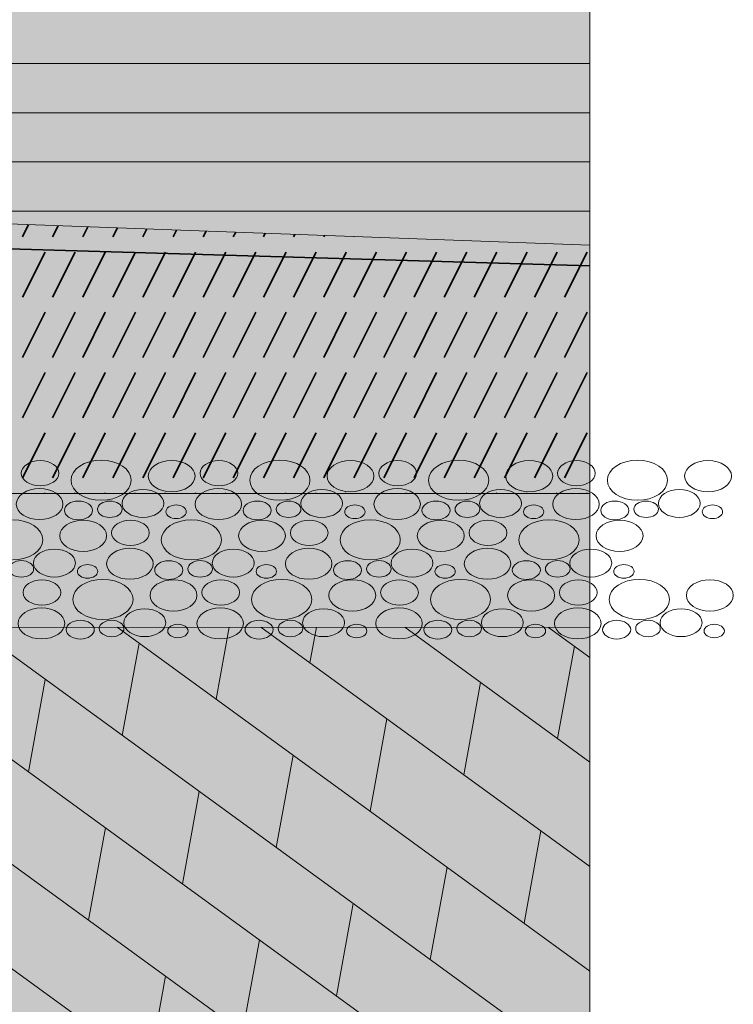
# Model space of a CAD drawing. Header units: millimetres. Extents: x -50987266 to 2610517, y -212233 to 51153522.
# Tile 164 of 174: x 1128306 to 1132663, y -112247 to -106234. Entities that reach past the tile are written whole.
import ezdxf

# ---------------------------------------------------------------- set-up
doc = ezdxf.new("R2010")
doc.units = ezdxf.units.MM
doc.layers.add('PDF5_Geometry', color=7, linetype='Continuous', true_color=0x7f7f7f)
doc.layers.add('PDF5_Solid Fills', color=7, linetype='Continuous', true_color=0xffffff)
doc.layers.add('S - LINE', color=7, linetype='Continuous', lineweight=15)

# ---------------------------------------------------------------- blocks, each defined once
blk = doc.blocks.new('A$Ccfd774e5')
at = {"layer": 'PDF5_Solid Fills', "transparency": 33554559}
for points in [[(61172.6, -7404.8), (61172.6, -1837.7), (62116.1, -1837.7), (61222, -1793.3), (72382.9, -1942.6), (72382.1, -7610.9)], [(13088, -9796.7), (13088, -14728.1), (14088.4, -14726.5), (14088.4, -9796.7), (60172.3, -9941), (60172.3, -14858.8), (61172.7, -14857.4), (61172.7, -9943), (72382, -9944.4), (72381, -18102.7), (62935.2, -18102.7), (17534.6, -18102.7), (301.3, -18102.7), (300.9, -9797.3)]]:
    blk.add_hatch(color=256, dxfattribs=at).paths.add_polyline_path(points)
at = {"layer": 'PDF5_Geometry', "color": 7, "lineweight": 13}
for points in [[(72380.5, -22051.5), (72383.1, 202.3)], [(61172.5, -7404.8), (72382.1, -7610.9), (72382.9, -1942.6)], [(61172.6, -9126.5), (61172.6, -7404.8), (72382.1, -7610.9)], [(72382.1, -7610.9), (72382.1, -9127.7), (61172.5, -9126.5)], [(61172.5, -9943), (72381.9, -9944.4), (72382.1, -9127.7)], [(72382.1, -9127.7), (61172.6, -9126.5), (61172.6, -9943)], [(61172.6, -14857.4), (61172.6, -9943), (72381.9, -9944.4)], [(72380.9, -18102.7), (72381.9, -9944.4)]]:
    blk.add_lwpolyline(points, dxfattribs=at)
at = {"layer": 'PDF5_Geometry', "color": 30, "lineweight": 18, "true_color": 0xff6600}
for points in [[(72382.3, -6501.8), (61172.7, -6501.8)], [(72382.3, -6801.9), (61172.7, -6801.9)], [(72382.3, -7102.1), (61172.7, -7102.1)], [(72382.2, -7402.2), (61172.7, -7402.2)]]:
    blk.add_lwpolyline(points, dxfattribs=at)
at = {"layer": 'PDF5_Geometry', "color": 5, "lineweight": 35}
blk.add_lwpolyline([(300.7, -6682.9), (72382.2, -7737.1)], dxfattribs=at)
at = {"layer": 'PDF5_Geometry', "color": 1, "lineweight": 0}
for points in [[(61172.6, -7404.8), (72382.1, -7610.9)], [(61172.6, -9126.5), (72382.1, -9127.7)], [(61172.6, -9943), (72381.9, -9944.4)]]:
    blk.add_lwpolyline(points, dxfattribs=at)
at = {"layer": 'PDF5_Geometry', "color": 14, "lineweight": 35, "true_color": 0xa80f02}
for points in [[(65528.4, -7484.9), (65452.7, -7560.6)], [(65889.5, -7491.6), (65820.6, -7560.6)], [(66250.6, -7498.2), (66188.4, -7560.6)], [(66612.1, -7504.8), (66556.3, -7560.6)], [(66973.2, -7511.5), (66924.1, -7560.6)], [(67334.3, -7518.1), (67292, -7560.6)], [(67695.4, -7524.8), (67659.8, -7560.6)], [(68056.9, -7531.4), (68027.7, -7560.6)], [(68418.1, -7538), (68395.5, -7560.6)], [(68779.2, -7544.7), (68763.4, -7560.6)], [(69140.5, -7551.3), (69131.2, -7560.6)], [(69501.6, -7558), (69499.1, -7560.6)], [(65728.6, -7652.5), (65452.7, -7928.4)], [(66096.5, -7652.5), (65820.6, -7928.4)], [(66464.3, -7652.5), (66188.4, -7928.4)], [(66832.2, -7652.5), (66556.3, -7928.4)], [(67200, -7652.5), (66924.1, -7928.4)], [(67567.9, -7652.5), (67292, -7928.4)], [(67935.7, -7652.5), (67659.8, -7928.4)], [(68303.6, -7652.5), (68027.7, -7928.4)], [(68671.4, -7652.5), (68395.5, -7928.4)], [(69039.3, -7652.5), (68763.4, -7928.4)], [(69407.1, -7652.5), (69131.2, -7928.4)], [(69774.8, -7652.5), (69499.1, -7928.4)], [(70142.8, -7652.5), (69866.8, -7928.4)], [(70510.5, -7652.5), (70234.8, -7928.4)], [(70878.5, -7652.5), (70602.5, -7928.4)], [(71246.2, -7652.5), (70970.5, -7928.4)], [(71614.2, -7652.5), (71338.2, -7928.4)], [(71981.9, -7652.5), (71706, -7928.4)], [(72349.8, -7652.5), (72073.9, -7928.4)], [(65728.6, -8020.4), (65452.7, -8296.3)], [(66096.5, -8020.4), (65820.6, -8296.3)], [(66464.3, -8020.4), (66188.4, -8296.3)], [(66832.2, -8020.4), (66556.3, -8296.3)], [(67200, -8020.4), (66924.1, -8296.3)], [(67567.9, -8020.4), (67292, -8296.3)], [(67935.7, -8020.4), (67659.8, -8296.3)], [(68303.6, -8020.4), (68027.7, -8296.3)], [(68671.4, -8020.4), (68395.5, -8296.3)], [(69039.3, -8020.4), (68763.4, -8296.3)], [(69407.1, -8020.4), (69131.2, -8296.3)], [(69774.8, -8020.4), (69499.1, -8296.3)], [(70142.8, -8020.4), (69866.8, -8296.3)], [(70510.5, -8020.4), (70234.8, -8296.3)], [(70878.5, -8020.4), (70602.5, -8296.3)], [(71246.2, -8020.4), (70970.5, -8296.3)], [(71614.2, -8020.4), (71338.2, -8296.3)], [(71981.9, -8020.4), (71706, -8296.3)], [(72349.8, -8020.4), (72073.9, -8296.3)], [(65728.6, -8388.2), (65452.7, -8664.1)], [(66096.5, -8388.2), (65820.6, -8664.1)], [(66464.3, -8388.2), (66188.4, -8664.1)], [(66832.2, -8388.2), (66556.3, -8664.1)], [(67200, -8388.2), (66924.1, -8664.1)], [(67567.9, -8388.2), (67292, -8664.1)], [(67935.7, -8388.2), (67659.8, -8664.1)], [(68303.6, -8388.2), (68027.7, -8664.1)], [(68671.4, -8388.2), (68395.5, -8664.1)], [(69039.3, -8388.2), (68763.4, -8664.1)], [(69407.1, -8388.2), (69131.2, -8664.1)], [(69774.8, -8388.2), (69499.1, -8664.1)], [(70142.8, -8388.2), (69866.8, -8664.1)], [(70510.5, -8388.2), (70234.8, -8664.1)], [(70878.5, -8388.2), (70602.5, -8664.1)], [(71246.2, -8388.2), (70970.5, -8664.1)], [(71614.2, -8388.2), (71338.2, -8664.1)], [(71981.9, -8388.2), (71706, -8664.1)], [(72349.8, -8388.2), (72073.9, -8664.1)], [(65728.6, -8756.1), (65452.7, -9031.8)], [(66096.5, -8756.1), (65820.6, -9031.8)], [(66464.3, -8756.1), (66188.4, -9031.8)], [(66832.2, -8756.1), (66556.3, -9031.8)], [(67200, -8756.1), (66924.1, -9031.8)], [(67567.9, -8756.1), (67292, -9031.8)], [(67935.7, -8756.1), (67659.8, -9031.8)], [(68303.6, -8756.1), (68027.7, -9031.8)], [(68671.4, -8756.1), (68395.5, -9031.8)], [(69039.3, -8756.1), (68763.4, -9031.8)], [(69407.1, -8756.1), (69131.2, -9031.8)], [(69774.8, -8756.1), (69499.1, -9031.8)], [(70142.8, -8756.1), (69866.8, -9031.8)], [(70510.5, -8756.1), (70234.8, -9031.8)], [(70878.5, -8756.1), (70602.5, -9031.8)], [(71246.2, -8756.1), (70970.5, -9031.8)], [(71614.2, -8756.1), (71338.2, -9031.8)], [(71981.9, -8756.1), (71706, -9031.8)], [(72349.8, -8756.1), (72073.9, -9031.8)], [(65728.6, -9123.9), (65725.6, -9126.9)], [(66096.5, -9123.9), (66093.3, -9127.1)], [(66464.3, -9123.9), (66461.3, -9127.1)], [(66832.2, -9123.9), (66829, -9127.1)], [(67200, -9123.9), (67196.8, -9127.1)], [(67567.9, -9123.9), (67564.5, -9127.1)], [(67935.7, -9123.9), (67932.5, -9127.3)], [(68303.6, -9123.9), (68300.2, -9127.3)], [(68671.4, -9123.9), (68668, -9127.3)], [(69039.3, -9123.9), (69035.7, -9127.3)], [(69407.1, -9123.9), (69403.7, -9127.3)], [(69774.8, -9123.9), (69771.4, -9127.5)], [(70142.8, -9123.9), (70139.2, -9127.5)], [(70510.5, -9123.9), (70506.9, -9127.5)], [(70878.5, -9123.9), (70874.9, -9127.5)], [(71246.2, -9123.9), (71242.7, -9127.6)], [(71614.2, -9123.9), (71610.4, -9127.7)], [(71981.9, -9123.9), (71978.1, -9127.7)], [(72349.8, -9123.9), (72346, -9127.7)]]:
    blk.add_lwpolyline(points, dxfattribs=at)
at = {"layer": 'PDF5_Geometry', "color": 156, "lineweight": 13, "true_color": 0x004080}
for points in [[(61343.1, -9943.1), (72381.5, -13960.8)], [(63098.6, -9943.3), (72381.5, -13322)], [(64854.2, -9943.5), (72381.5, -12683.3)], [(66609.7, -9943.7), (72381.7, -12044.6)], [(67817.2, -10383.2), (67977, -9943.9)], [(68365.3, -9944), (72381.7, -11405.8)], [(68962.5, -10161.3), (69041.7, -9944)], [(70121.1, -9944.2), (72381.9, -10767.1)], [(71876.6, -9944.4), (72381.9, -10128.3)], [(66671.8, -10605.1), (66877, -10041)], [(71988.1, -10623.9), (72193.4, -10059.8)], [(65526.5, -10827), (65731.8, -10262.9)], [(70842.6, -10845.8), (71047.9, -10281.5)], [(61172.7, -10519.9), (72381.3, -14599.5)], [(69697.4, -11067.6), (69902.7, -10503.4)], [(68551.9, -11289.5), (68757.2, -10725.3)], [(67406.7, -11511.2), (67611.9, -10947.2)], [(66261.2, -11733.1), (66466.5, -11169.1)], [(71577.5, -11751.9), (71782.8, -11187.9)], [(70432.1, -11973.8), (70637.4, -11409.8)], [(69286.8, -12195.7), (69492.1, -11631.7)], [(68141.4, -12417.6), (68346.6, -11853.6)], [(66995.9, -12639.5), (67201.4, -12075.5)]]:
    blk.add_lwpolyline(points, dxfattribs=at)
at = {"layer": 'PDF5_Geometry', "lineweight": 15}
for points in [[(65438.4, -9003.3), (65438.4, -8960.9), (65541.4, -8926.5), (65668.5, -8926.5)], [(65668.5, -8926.5), (65795.7, -8926.5), (65898.8, -8960.9), (65898.8, -9003.3)], [(66046, -9045.9), (66046, -8978.3), (66210.5, -8923.4), (66413.6, -8923.4)], [(66413.6, -8923.4), (66616.4, -8923.4), (66780.9, -8978.3), (66780.9, -9045.9)], [(66988.9, -9021), (66988.9, -8968.3), (67117, -8925.5), (67275.3, -8925.5)], [(67275.3, -8925.5), (67433.3, -8925.5), (67561.6, -8968.3), (67561.6, -9021)], [(67621.5, -9003.3), (67621.5, -8960.9), (67724.5, -8926.5), (67851.6, -8926.5)], [(67851.6, -8926.5), (67978.8, -8926.5), (68081.9, -8960.9), (68081.9, -9003.3)], [(68229.1, -9045.9), (68229.1, -8978.3), (68393.6, -8923.4), (68596.7, -8923.4)], [(68596.7, -8923.4), (68799.6, -8923.4), (68964, -8978.3), (68964, -9045.9)], [(69172, -9021), (69172, -8968.3), (69300.1, -8925.5), (69458.4, -8925.5)], [(69458.4, -8925.5), (69616.4, -8925.5), (69744.7, -8968.3), (69744.7, -9021)], [(69804.6, -9003.3), (69804.6, -8960.9), (69907.7, -8926.5), (70034.7, -8926.5)], [(70034.7, -8926.5), (70162, -8926.5), (70265, -8960.9), (70265, -9003.3)], [(70412.3, -9045.9), (70412.3, -8978.3), (70576.7, -8923.4), (70779.8, -8923.4)], [(70779.8, -8923.4), (70982.7, -8923.4), (71147.2, -8978.3), (71147.2, -9045.9)], [(71355.2, -9021), (71355.2, -8968.3), (71483.2, -8925.5), (71641.5, -8925.5)], [(71641.5, -8925.5), (71799.6, -8925.5), (71927.8, -8968.3), (71927.8, -9021)], [(71987.7, -9003.3), (71987.7, -8960.9), (72090.8, -8926.5), (72217.8, -8926.5)], [(72217.8, -8926.5), (72345.1, -8926.5), (72448.1, -8960.9), (72448.1, -9003.3)], [(72595.4, -9045.9), (72595.4, -8978.3), (72759.9, -8923.4), (72962.9, -8923.4)], [(72962.9, -8923.4), (73165.8, -8923.4), (73330.3, -8978.3), (73330.3, -9045.9)], [(73538.3, -9021), (73538.3, -8968.3), (73666.4, -8925.5), (73824.6, -8925.5)], [(73824.6, -8925.5), (73982.7, -8925.5), (74110.9, -8968.3), (74110.9, -9021)], [(65668.5, -9080.1), (65541.4, -9080.1), (65438.4, -9045.7), (65438.4, -9003.3)], [(65898.8, -9003.3), (65898.8, -9045.7), (65795.7, -9080.1), (65668.5, -9080.1)], [(67851.6, -9080.1), (67724.5, -9080.1), (67621.5, -9045.7), (67621.5, -9003.3)], [(68081.9, -9003.3), (68081.9, -9045.7), (67978.8, -9080.1), (67851.6, -9080.1)], [(70034.7, -9080.1), (69907.7, -9080.1), (69804.6, -9045.7), (69804.6, -9003.3)], [(70265, -9003.3), (70265, -9045.7), (70162, -9080.1), (70034.7, -9080.1)], [(72217.8, -9080.1), (72090.8, -9080.1), (71987.7, -9045.7), (71987.7, -9003.3)], [(72448.1, -9003.3), (72448.1, -9045.7), (72345.1, -9080.1), (72217.8, -9080.1)], [(66413.6, -9168.3), (66210.5, -9168.3), (66046, -9113.5), (66046, -9045.9)], [(66780.9, -9045.9), (66780.9, -9113.5), (66616.4, -9168.3), (66413.6, -9168.3)], [(67275.3, -9116.4), (67117, -9116.4), (66988.9, -9073.6), (66988.9, -9021)], [(67561.6, -9021), (67561.6, -9073.6), (67433.3, -9116.4), (67275.3, -9116.4)], [(68596.7, -9168.3), (68393.6, -9168.3), (68229.1, -9113.5), (68229.1, -9045.9)], [(68964, -9045.9), (68964, -9113.5), (68799.6, -9168.3), (68596.7, -9168.3)], [(69458.4, -9116.4), (69300.1, -9116.4), (69172, -9073.6), (69172, -9021)], [(69744.7, -9021), (69744.7, -9073.6), (69616.4, -9116.4), (69458.4, -9116.4)], [(70779.8, -9168.3), (70576.7, -9168.3), (70412.3, -9113.5), (70412.3, -9045.9)], [(71147.2, -9045.9), (71147.2, -9113.5), (70982.7, -9168.3), (70779.8, -9168.3)], [(71641.5, -9116.4), (71483.2, -9116.4), (71355.2, -9073.6), (71355.2, -9021)], [(71927.8, -9021), (71927.8, -9073.6), (71799.6, -9116.4), (71641.5, -9116.4)], [(72962.9, -9168.3), (72759.9, -9168.3), (72595.4, -9113.5), (72595.4, -9045.9)], [(73330.3, -9045.9), (73330.3, -9113.5), (73165.8, -9168.3), (72962.9, -9168.3)], [(73824.6, -9116.4), (73666.4, -9116.4), (73538.3, -9073.6), (73538.3, -9021)], [(74110.9, -9021), (74110.9, -9073.6), (73982.7, -9116.4), (73824.6, -9116.4)], [(65378.3, -9192.1), (65378.3, -9139.9), (65505.6, -9097.5), (65662.5, -9097.5)], [(65662.5, -9097.5), (65819.3, -9097.5), (65946.4, -9139.9), (65946.4, -9192.1)], [(66668.9, -9187.8), (66668.9, -9140.8), (66783.2, -9102.5), (66924.2, -9102.5)], [(66924.2, -9102.5), (67065.3, -9102.5), (67179.7, -9140.8), (67179.7, -9187.8)], [(67561.5, -9192.1), (67561.5, -9139.9), (67688.7, -9097.5), (67845.6, -9097.5)], [(67845.6, -9097.5), (68002.4, -9097.5), (68129.5, -9139.9), (68129.5, -9192.1)], [(68852, -9187.8), (68852, -9140.8), (68966.3, -9102.5), (69107.3, -9102.5)], [(69107.3, -9102.5), (69248.4, -9102.5), (69362.8, -9140.8), (69362.8, -9187.8)], [(69744.6, -9192.1), (69744.6, -9139.9), (69871.9, -9097.5), (70028.7, -9097.5)], [(70028.7, -9097.5), (70185.6, -9097.5), (70312.6, -9139.9), (70312.6, -9192.1)], [(71035.2, -9187.8), (71035.2, -9140.8), (71149.4, -9102.5), (71290.5, -9102.5)], [(71290.5, -9102.5), (71431.5, -9102.5), (71546, -9140.8), (71546, -9187.8)], [(71927.7, -9192.1), (71927.7, -9139.9), (72055, -9097.5), (72211.8, -9097.5)], [(72211.8, -9097.5), (72368.7, -9097.5), (72495.7, -9139.9), (72495.7, -9192.1)], [(73218.3, -9187.8), (73218.3, -9140.8), (73332.5, -9102.5), (73473.6, -9102.5)], [(73473.6, -9102.5), (73614.6, -9102.5), (73729.1, -9140.8), (73729.1, -9187.8)], [(65662.5, -9286.7), (65505.6, -9286.7), (65378.3, -9244.3), (65378.3, -9192.1)], [(65946.4, -9192.1), (65946.4, -9244.3), (65819.3, -9286.7), (65662.5, -9286.7)], [(65965.2, -9230.3), (65965.2, -9198.7), (66042.1, -9173.1), (66136.7, -9173.1)], [(66136.7, -9173.1), (66231.5, -9173.1), (66308.4, -9198.7), (66308.4, -9230.3)], [(66369.5, -9223.3), (66369.5, -9195.6), (66436.7, -9173), (66519.9, -9173)], [(66519.9, -9173), (66603, -9173), (66670.4, -9195.6), (66670.4, -9223.3)], [(66924.2, -9273), (66783.2, -9273), (66668.9, -9234.8), (66668.9, -9187.8)], [(67179.7, -9187.8), (67179.7, -9234.8), (67065.3, -9273), (66924.2, -9273)], [(67204.5, -9238.6), (67204.5, -9215.8), (67260.1, -9197.2), (67328.8, -9197.2)], [(67328.8, -9197.2), (67397.2, -9197.2), (67452.8, -9215.8), (67452.8, -9238.6)], [(67845.6, -9286.7), (67688.7, -9286.7), (67561.5, -9244.3), (67561.5, -9192.1)], [(68129.5, -9192.1), (68129.5, -9244.3), (68002.4, -9286.7), (67845.6, -9286.7)], [(68148.4, -9230.3), (68148.4, -9198.7), (68225.2, -9173.1), (68319.8, -9173.1)], [(68319.8, -9173.1), (68414.7, -9173.1), (68491.5, -9198.7), (68491.5, -9230.3)], [(68552.6, -9223.3), (68552.6, -9195.6), (68619.8, -9173), (68703.1, -9173)], [(68703.1, -9173), (68786.1, -9173), (68853.5, -9195.6), (68853.5, -9223.3)], [(69107.3, -9273), (68966.3, -9273), (68852, -9234.8), (68852, -9187.8)], [(69362.8, -9187.8), (69362.8, -9234.8), (69248.4, -9273), (69107.3, -9273)], [(69387.6, -9238.6), (69387.6, -9215.8), (69443.3, -9197.2), (69511.9, -9197.2)], [(69511.9, -9197.2), (69580.3, -9197.2), (69635.9, -9215.8), (69635.9, -9238.6)], [(70028.7, -9286.7), (69871.9, -9286.7), (69744.6, -9244.3), (69744.6, -9192.1)], [(70312.6, -9192.1), (70312.6, -9244.3), (70185.6, -9286.7), (70028.7, -9286.7)], [(70331.5, -9230.3), (70331.5, -9198.7), (70408.3, -9173.1), (70503, -9173.1)], [(70503, -9173.1), (70597.8, -9173.1), (70674.6, -9198.7), (70674.6, -9230.3)], [(70735.7, -9223.3), (70735.7, -9195.6), (70803, -9173), (70886.2, -9173)], [(70886.2, -9173), (70969.2, -9173), (71036.7, -9195.6), (71036.7, -9223.3)], [(71290.5, -9273), (71149.4, -9273), (71035.2, -9234.8), (71035.2, -9187.8)], [(71546, -9187.8), (71546, -9234.8), (71431.5, -9273), (71290.5, -9273)], [(71570.8, -9238.6), (71570.8, -9215.8), (71626.4, -9197.2), (71695, -9197.2)], [(71695, -9197.2), (71763.5, -9197.2), (71819.1, -9215.8), (71819.1, -9238.6)], [(72211.8, -9286.7), (72055, -9286.7), (71927.7, -9244.3), (71927.7, -9192.1)], [(72495.7, -9192.1), (72495.7, -9244.3), (72368.7, -9286.7), (72211.8, -9286.7)], [(72514.6, -9230.3), (72514.6, -9198.7), (72591.4, -9173.1), (72686.1, -9173.1)], [(72686.1, -9173.1), (72780.9, -9173.1), (72857.7, -9198.7), (72857.7, -9230.3)], [(72918.9, -9223.3), (72918.9, -9195.6), (72986.1, -9173), (73069.3, -9173)], [(73069.3, -9173), (73152.3, -9173), (73219.8, -9195.6), (73219.8, -9223.3)], [(73473.6, -9273), (73332.5, -9273), (73218.3, -9234.8), (73218.3, -9187.8)], [(73729.1, -9187.8), (73729.1, -9234.8), (73614.6, -9273), (73473.6, -9273)], [(73753.9, -9238.6), (73753.9, -9215.8), (73809.5, -9197.2), (73878.1, -9197.2)], [(73878.1, -9197.2), (73946.6, -9197.2), (74002.2, -9215.8), (74002.2, -9238.6)], [(66136.7, -9287.6), (66042.1, -9287.6), (65965.2, -9261.9), (65965.2, -9230.3)], [(66308.4, -9230.3), (66308.4, -9261.9), (66231.5, -9287.6), (66136.7, -9287.6)], [(66519.9, -9273.5), (66436.7, -9273.5), (66369.5, -9250.9), (66369.5, -9223.3)], [(66670.4, -9223.3), (66670.4, -9250.9), (66603, -9273.5), (66519.9, -9273.5)], [(67328.8, -9280.1), (67260.1, -9280.1), (67204.5, -9261.4), (67204.5, -9238.6)], [(67452.8, -9238.6), (67452.8, -9261.4), (67397.2, -9280.1), (67328.8, -9280.1)], [(68319.8, -9287.6), (68225.2, -9287.6), (68148.4, -9261.9), (68148.4, -9230.3)], [(68491.5, -9230.3), (68491.5, -9261.9), (68414.7, -9287.6), (68319.8, -9287.6)], [(68703.1, -9273.5), (68619.8, -9273.5), (68552.6, -9250.9), (68552.6, -9223.3)], [(68853.5, -9223.3), (68853.5, -9250.9), (68786.1, -9273.5), (68703.1, -9273.5)], [(69511.9, -9280.1), (69443.3, -9280.1), (69387.6, -9261.4), (69387.6, -9238.6)], [(69635.9, -9238.6), (69635.9, -9261.4), (69580.3, -9280.1), (69511.9, -9280.1)], [(70503, -9287.6), (70408.3, -9287.6), (70331.5, -9261.9), (70331.5, -9230.3)], [(70674.6, -9230.3), (70674.6, -9261.9), (70597.8, -9287.6), (70503, -9287.6)], [(70886.2, -9273.5), (70803, -9273.5), (70735.7, -9250.9), (70735.7, -9223.3)], [(71036.7, -9223.3), (71036.7, -9250.9), (70969.2, -9273.5), (70886.2, -9273.5)], [(71695, -9280.1), (71626.4, -9280.1), (71570.8, -9261.4), (71570.8, -9238.6)], [(71819.1, -9238.6), (71819.1, -9261.4), (71763.5, -9280.1), (71695, -9280.1)], [(72686.1, -9287.6), (72591.4, -9287.6), (72514.6, -9261.9), (72514.6, -9230.3)], [(72857.7, -9230.3), (72857.7, -9261.9), (72780.9, -9287.6), (72686.1, -9287.6)], [(73069.3, -9273.5), (72986.1, -9273.5), (72918.9, -9250.9), (72918.9, -9223.3)], [(73219.8, -9223.3), (73219.8, -9250.9), (73152.3, -9273.5), (73069.3, -9273.5)], [(73878.1, -9280.1), (73809.5, -9280.1), (73753.9, -9261.4), (73753.9, -9238.6)], [(74002.2, -9238.6), (74002.2, -9261.4), (73946.6, -9280.1), (73878.1, -9280.1)], [(65333.1, -9287.6), (65536, -9287.6), (65700.5, -9342.4), (65700.5, -9410)], [(65908.5, -9385.1), (65908.5, -9332.5), (66036.5, -9289.7), (66194.8, -9289.7)], [(66194.8, -9289.7), (66352.9, -9289.7), (66481.1, -9332.5), (66481.1, -9385.1)], [(66541.1, -9367.4), (66541.1, -9325), (66644.1, -9290.6), (66771.1, -9290.6)], [(66771.1, -9290.6), (66898.4, -9290.6), (67001.4, -9325), (67001.4, -9367.4)], [(67148.7, -9410), (67148.7, -9342.4), (67313.2, -9287.6), (67516.2, -9287.6)], [(67516.2, -9287.6), (67719.1, -9287.6), (67883.6, -9342.4), (67883.6, -9410)], [(68091.6, -9385.1), (68091.6, -9332.5), (68219.7, -9289.7), (68377.9, -9289.7)], [(68377.9, -9289.7), (68536, -9289.7), (68664.2, -9332.5), (68664.2, -9385.1)], [(68724.2, -9367.4), (68724.2, -9325), (68827.2, -9290.6), (68954.3, -9290.6)], [(68954.3, -9290.6), (69081.5, -9290.6), (69184.6, -9325), (69184.6, -9367.4)], [(69331.8, -9410), (69331.8, -9342.4), (69496.3, -9287.6), (69699.4, -9287.6)], [(69699.4, -9287.6), (69902.3, -9287.6), (70066.7, -9342.4), (70066.7, -9410)], [(70274.8, -9385.1), (70274.8, -9332.5), (70402.8, -9289.7), (70561.1, -9289.7)], [(70561.1, -9289.7), (70719.1, -9289.7), (70847.4, -9332.5), (70847.4, -9385.1)], [(70907.3, -9367.4), (70907.3, -9325), (71010.3, -9290.6), (71137.4, -9290.6)], [(71137.4, -9290.6), (71264.6, -9290.6), (71367.7, -9325), (71367.7, -9367.4)], [(71515, -9410), (71515, -9342.4), (71679.4, -9287.6), (71882.5, -9287.6)], [(71882.5, -9287.6), (72085.4, -9287.6), (72249.9, -9342.4), (72249.9, -9410)], [(72457.9, -9385.1), (72457.9, -9332.5), (72585.9, -9289.7), (72744.2, -9289.7)], [(72744.2, -9289.7), (72902.3, -9289.7), (73030.5, -9332.5), (73030.5, -9385.1)], [(66771.1, -9444.3), (66644.1, -9444.3), (66541.1, -9409.9), (66541.1, -9367.4)], [(67001.4, -9367.4), (67001.4, -9409.9), (66898.4, -9444.3), (66771.1, -9444.3)], [(68954.3, -9444.3), (68827.2, -9444.3), (68724.2, -9409.9), (68724.2, -9367.4)], [(69184.6, -9367.4), (69184.6, -9409.9), (69081.5, -9444.3), (68954.3, -9444.3)], [(71137.4, -9444.3), (71010.3, -9444.3), (70907.3, -9409.9), (70907.3, -9367.4)], [(71367.7, -9367.4), (71367.7, -9409.9), (71264.6, -9444.3), (71137.4, -9444.3)], [(65700.5, -9410), (65700.5, -9477.6), (65536, -9532.5), (65333.1, -9532.5)], [(66194.8, -9480.5), (66036.5, -9480.5), (65908.5, -9437.7), (65908.5, -9385.1)], [(66481.1, -9385.1), (66481.1, -9437.7), (66352.9, -9480.5), (66194.8, -9480.5)], [(67516.2, -9532.5), (67313.2, -9532.5), (67148.7, -9477.6), (67148.7, -9410)], [(67883.6, -9410), (67883.6, -9477.6), (67719.1, -9532.5), (67516.2, -9532.5)], [(68377.9, -9480.5), (68219.7, -9480.5), (68091.6, -9437.7), (68091.6, -9385.1)], [(68664.2, -9385.1), (68664.2, -9437.7), (68536, -9480.5), (68377.9, -9480.5)], [(69699.4, -9532.5), (69496.3, -9532.5), (69331.8, -9477.6), (69331.8, -9410)], [(70066.7, -9410), (70066.7, -9477.6), (69902.3, -9532.5), (69699.4, -9532.5)], [(70561.1, -9480.5), (70402.8, -9480.5), (70274.8, -9437.7), (70274.8, -9385.1)], [(70847.4, -9385.1), (70847.4, -9437.7), (70719.1, -9480.5), (70561.1, -9480.5)], [(71882.5, -9532.5), (71679.4, -9532.5), (71515, -9477.6), (71515, -9410)], [(72249.9, -9410), (72249.9, -9477.6), (72085.4, -9532.5), (71882.5, -9532.5)], [(72744.2, -9480.5), (72585.9, -9480.5), (72457.9, -9437.7), (72457.9, -9385.1)], [(73030.5, -9385.1), (73030.5, -9437.7), (72902.3, -9480.5), (72744.2, -9480.5)], [(65588.5, -9551.9), (65588.5, -9504.9), (65702.7, -9466.7), (65843.8, -9466.7)], [(65843.8, -9466.7), (65984.8, -9466.7), (66099.3, -9504.9), (66099.3, -9551.9)], [(66481, -9556.2), (66481, -9504), (66608.3, -9461.6), (66765.1, -9461.6)], [(66765.1, -9461.6), (66922, -9461.6), (67049.1, -9504), (67049.1, -9556.2)], [(67771.6, -9551.9), (67771.6, -9504.9), (67885.8, -9466.7), (68026.9, -9466.7)], [(68026.9, -9466.7), (68168, -9466.7), (68282.4, -9504.9), (68282.4, -9551.9)], [(68664.2, -9556.2), (68664.2, -9504), (68791.4, -9461.6), (68948.3, -9461.6)], [(68948.3, -9461.6), (69105.1, -9461.6), (69232.2, -9504), (69232.2, -9556.2)], [(69954.7, -9551.9), (69954.7, -9504.9), (70069, -9466.7), (70210, -9466.7)], [(70210, -9466.7), (70351.1, -9466.7), (70465.5, -9504.9), (70465.5, -9551.9)], [(70847.3, -9556.2), (70847.3, -9504), (70974.5, -9461.6), (71131.4, -9461.6)], [(71131.4, -9461.6), (71288.3, -9461.6), (71415.3, -9504), (71415.3, -9556.2)], [(72137.8, -9551.9), (72137.8, -9504.9), (72252.1, -9466.7), (72393.1, -9466.7)], [(72393.1, -9466.7), (72534.2, -9466.7), (72648.7, -9504.9), (72648.7, -9551.9)], [(65289, -9587.4), (65289, -9559.8), (65356.3, -9537.2), (65439.5, -9537.2)], [(65439.5, -9537.2), (65522.5, -9537.2), (65590, -9559.8), (65590, -9587.4)], [(65843.8, -9637.2), (65702.7, -9637.2), (65588.5, -9598.9), (65588.5, -9551.9)], [(66099.3, -9551.9), (66099.3, -9598.9), (65984.8, -9637.2), (65843.8, -9637.2)], [(66765.1, -9650.9), (66608.3, -9650.9), (66481, -9608.5), (66481, -9556.2)], [(67049.1, -9556.2), (67049.1, -9608.5), (66922, -9650.9), (66765.1, -9650.9)], [(67067.9, -9594.5), (67067.9, -9562.9), (67144.8, -9537.3), (67239.4, -9537.3)], [(67239.4, -9537.3), (67334.2, -9537.3), (67411.1, -9562.9), (67411.1, -9594.5)], [(67472.2, -9587.4), (67472.2, -9559.8), (67539.4, -9537.2), (67622.6, -9537.2)], [(67622.6, -9537.2), (67705.7, -9537.2), (67773.1, -9559.8), (67773.1, -9587.4)], [(68026.9, -9637.2), (67885.8, -9637.2), (67771.6, -9598.9), (67771.6, -9551.9)], [(68282.4, -9551.9), (68282.4, -9598.9), (68168, -9637.2), (68026.9, -9637.2)], [(68948.3, -9650.9), (68791.4, -9650.9), (68664.2, -9608.5), (68664.2, -9556.2)], [(69232.2, -9556.2), (69232.2, -9608.5), (69105.1, -9650.9), (68948.3, -9650.9)], [(69251.1, -9594.5), (69251.1, -9562.9), (69327.9, -9537.3), (69422.5, -9537.3)], [(69422.5, -9537.3), (69517.4, -9537.3), (69594.2, -9562.9), (69594.2, -9594.5)], [(69655.3, -9587.4), (69655.3, -9559.8), (69722.5, -9537.2), (69805.8, -9537.2)], [(69805.8, -9537.2), (69888.8, -9537.2), (69956.2, -9559.8), (69956.2, -9587.4)], [(70210, -9637.2), (70069, -9637.2), (69954.7, -9598.9), (69954.7, -9551.9)], [(70465.5, -9551.9), (70465.5, -9598.9), (70351.1, -9637.2), (70210, -9637.2)], [(71131.4, -9650.9), (70974.5, -9650.9), (70847.3, -9608.5), (70847.3, -9556.2)], [(71415.3, -9556.2), (71415.3, -9608.5), (71288.3, -9650.9), (71131.4, -9650.9)], [(71434.2, -9594.5), (71434.2, -9562.9), (71511, -9537.3), (71605.6, -9537.3)], [(71605.6, -9537.3), (71700.5, -9537.3), (71777.3, -9562.9), (71777.3, -9594.5)], [(71838.4, -9587.4), (71838.4, -9559.8), (71905.6, -9537.2), (71988.9, -9537.2)], [(71988.9, -9537.2), (72071.9, -9537.2), (72139.3, -9559.8), (72139.3, -9587.4)], [(72393.1, -9637.2), (72252.1, -9637.2), (72137.8, -9598.9), (72137.8, -9551.9)], [(72648.7, -9551.9), (72648.7, -9598.9), (72534.2, -9637.2), (72393.1, -9637.2)], [(65439.5, -9637.6), (65356.3, -9637.6), (65289, -9615), (65289, -9587.4)], [(65590, -9587.4), (65590, -9615), (65522.5, -9637.6), (65439.5, -9637.6)], [(66124.1, -9602.8), (66124.1, -9580), (66179.7, -9561.4), (66248.3, -9561.4)], [(66248.3, -9644.2), (66179.7, -9644.2), (66124.1, -9625.6), (66124.1, -9602.8)], [(66248.3, -9561.4), (66316.8, -9561.4), (66372.4, -9580), (66372.4, -9602.8)], [(66372.4, -9602.8), (66372.4, -9625.6), (66316.8, -9644.2), (66248.3, -9644.2)], [(67239.4, -9651.7), (67144.8, -9651.7), (67067.9, -9626.1), (67067.9, -9594.5)], [(67411.1, -9594.5), (67411.1, -9626.1), (67334.2, -9651.7), (67239.4, -9651.7)], [(67622.6, -9637.6), (67539.4, -9637.6), (67472.2, -9615), (67472.2, -9587.4)], [(67773.1, -9587.4), (67773.1, -9615), (67705.7, -9637.6), (67622.6, -9637.6)], [(68307.2, -9602.8), (68307.2, -9580), (68362.8, -9561.4), (68431.5, -9561.4)], [(68431.5, -9644.2), (68362.8, -9644.2), (68307.2, -9625.6), (68307.2, -9602.8)], [(68431.5, -9561.4), (68499.9, -9561.4), (68555.5, -9580), (68555.5, -9602.8)], [(68555.5, -9602.8), (68555.5, -9625.6), (68499.9, -9644.2), (68431.5, -9644.2)], [(69422.5, -9651.7), (69327.9, -9651.7), (69251.1, -9626.1), (69251.1, -9594.5)], [(69594.2, -9594.5), (69594.2, -9626.1), (69517.4, -9651.7), (69422.5, -9651.7)], [(69805.8, -9637.6), (69722.5, -9637.6), (69655.3, -9615), (69655.3, -9587.4)], [(69956.2, -9587.4), (69956.2, -9615), (69888.8, -9637.6), (69805.8, -9637.6)], [(70490.3, -9602.8), (70490.3, -9580), (70546, -9561.4), (70614.6, -9561.4)], [(70614.6, -9644.2), (70546, -9644.2), (70490.3, -9625.6), (70490.3, -9602.8)], [(70614.6, -9561.4), (70683, -9561.4), (70738.6, -9580), (70738.6, -9602.8)], [(70738.6, -9602.8), (70738.6, -9625.6), (70683, -9644.2), (70614.6, -9644.2)], [(71605.6, -9651.7), (71511, -9651.7), (71434.2, -9626.1), (71434.2, -9594.5)], [(71777.3, -9594.5), (71777.3, -9626.1), (71700.5, -9651.7), (71605.6, -9651.7)], [(71988.9, -9637.6), (71905.6, -9637.6), (71838.4, -9615), (71838.4, -9587.4)], [(72139.3, -9587.4), (72139.3, -9615), (72071.9, -9637.6), (71988.9, -9637.6)], [(72673.5, -9602.8), (72673.5, -9580), (72729.1, -9561.4), (72797.7, -9561.4)], [(72797.7, -9644.2), (72729.1, -9644.2), (72673.5, -9625.6), (72673.5, -9602.8)], [(72797.7, -9561.4), (72866.1, -9561.4), (72921.8, -9580), (72921.8, -9602.8)], [(72921.8, -9602.8), (72921.8, -9625.6), (72866.1, -9644.2), (72797.7, -9644.2)], [(65460.6, -9731.6), (65460.6, -9689.2), (65563.7, -9654.8), (65690.7, -9654.8)], [(65690.7, -9654.8), (65818, -9654.8), (65921, -9689.2), (65921, -9731.6)], [(66068.3, -9774.2), (66068.3, -9706.5), (66232.7, -9651.7), (66435.8, -9651.7)], [(66435.8, -9651.7), (66638.7, -9651.7), (66803.2, -9706.5), (66803.2, -9774.2)], [(67011.2, -9749.2), (67011.2, -9696.6), (67139.2, -9653.8), (67297.5, -9653.8)], [(67297.5, -9653.8), (67455.6, -9653.8), (67583.8, -9696.6), (67583.8, -9749.2)], [(67643.8, -9731.6), (67643.8, -9689.2), (67746.8, -9654.8), (67873.8, -9654.8)], [(67873.8, -9654.8), (68001.1, -9654.8), (68104.1, -9689.2), (68104.1, -9731.6)], [(68251.4, -9774.2), (68251.4, -9706.5), (68415.9, -9651.7), (68618.9, -9651.7)], [(68618.9, -9651.7), (68821.8, -9651.7), (68986.3, -9706.5), (68986.3, -9774.2)], [(69194.3, -9749.2), (69194.3, -9696.6), (69322.4, -9653.8), (69480.6, -9653.8)], [(69480.6, -9653.8), (69638.7, -9653.8), (69766.9, -9696.6), (69766.9, -9749.2)], [(69826.9, -9731.6), (69826.9, -9689.2), (69929.9, -9654.8), (70057, -9654.8)], [(70057, -9654.8), (70184.2, -9654.8), (70287.3, -9689.2), (70287.3, -9731.6)], [(70434.5, -9774.2), (70434.5, -9706.5), (70599, -9651.7), (70802.1, -9651.7)], [(70802.1, -9651.7), (71004.9, -9651.7), (71169.4, -9706.5), (71169.4, -9774.2)], [(71377.4, -9749.2), (71377.4, -9696.6), (71505.5, -9653.8), (71663.8, -9653.8)], [(71663.8, -9653.8), (71821.8, -9653.8), (71950.1, -9696.6), (71950.1, -9749.2)], [(72010, -9731.6), (72010, -9689.2), (72113, -9654.8), (72240.1, -9654.8)], [(72240.1, -9654.8), (72367.3, -9654.8), (72470.4, -9689.2), (72470.4, -9731.6)], [(72617.6, -9774.2), (72617.6, -9706.5), (72782.1, -9651.7), (72985.2, -9651.7)], [(72985.2, -9651.7), (73188.1, -9651.7), (73352.5, -9706.5), (73352.5, -9774.2)], [(73560.6, -9749.2), (73560.6, -9696.6), (73688.6, -9653.8), (73846.9, -9653.8)], [(73846.9, -9653.8), (74004.9, -9653.8), (74133.2, -9696.6), (74133.2, -9749.2)], [(65690.7, -9808.4), (65563.7, -9808.4), (65460.6, -9774), (65460.6, -9731.6)], [(65921, -9731.6), (65921, -9774), (65818, -9808.4), (65690.7, -9808.4)], [(67873.8, -9808.4), (67746.8, -9808.4), (67643.8, -9774), (67643.8, -9731.6)], [(68104.1, -9731.6), (68104.1, -9774), (68001.1, -9808.4), (67873.8, -9808.4)], [(70057, -9808.4), (69929.9, -9808.4), (69826.9, -9774), (69826.9, -9731.6)], [(70287.3, -9731.6), (70287.3, -9774), (70184.2, -9808.4), (70057, -9808.4)], [(72240.1, -9808.4), (72113, -9808.4), (72010, -9774), (72010, -9731.6)], [(72470.4, -9731.6), (72470.4, -9774), (72367.3, -9808.4), (72240.1, -9808.4)], [(66435.8, -9896.6), (66232.7, -9896.6), (66068.3, -9841.8), (66068.3, -9774.2)], [(66803.2, -9774.2), (66803.2, -9841.8), (66638.7, -9896.6), (66435.8, -9896.6)], [(67297.5, -9844.7), (67139.2, -9844.7), (67011.2, -9801.9), (67011.2, -9749.2)], [(67583.8, -9749.2), (67583.8, -9801.9), (67455.6, -9844.7), (67297.5, -9844.7)], [(68618.9, -9896.6), (68415.9, -9896.6), (68251.4, -9841.8), (68251.4, -9774.2)], [(68986.3, -9774.2), (68986.3, -9841.8), (68821.8, -9896.6), (68618.9, -9896.6)], [(69480.6, -9844.7), (69322.4, -9844.7), (69194.3, -9801.9), (69194.3, -9749.2)], [(69766.9, -9749.2), (69766.9, -9801.9), (69638.7, -9844.7), (69480.6, -9844.7)], [(70802.1, -9896.6), (70599, -9896.6), (70434.5, -9841.8), (70434.5, -9774.2)], [(71169.4, -9774.2), (71169.4, -9841.8), (71004.9, -9896.6), (70802.1, -9896.6)], [(71663.8, -9844.7), (71505.5, -9844.7), (71377.4, -9801.9), (71377.4, -9749.2)], [(71950.1, -9749.2), (71950.1, -9801.9), (71821.8, -9844.7), (71663.8, -9844.7)], [(72985.2, -9896.6), (72782.1, -9896.6), (72617.6, -9841.8), (72617.6, -9774.2)], [(73352.5, -9774.2), (73352.5, -9841.8), (73188.1, -9896.6), (72985.2, -9896.6)], [(73846.9, -9844.7), (73688.6, -9844.7), (73560.6, -9801.9), (73560.6, -9749.2)], [(74133.2, -9749.2), (74133.2, -9801.9), (74004.9, -9844.7), (73846.9, -9844.7)], [(65400.6, -9920.4), (65400.6, -9868.2), (65527.8, -9825.7), (65684.7, -9825.7)], [(65684.7, -9825.7), (65841.6, -9825.7), (65968.6, -9868.2), (65968.6, -9920.4)], [(66691.2, -9916.1), (66691.2, -9869), (66805.4, -9830.8), (66946.5, -9830.8)], [(66946.5, -9830.8), (67087.5, -9830.8), (67202, -9869), (67202, -9916.1)], [(67583.7, -9920.4), (67583.7, -9868.2), (67711, -9825.7), (67867.8, -9825.7)], [(67867.8, -9825.7), (68024.7, -9825.7), (68151.8, -9868.2), (68151.8, -9920.4)], [(68874.3, -9916.1), (68874.3, -9869), (68988.5, -9830.8), (69129.6, -9830.8)], [(69129.6, -9830.8), (69270.7, -9830.8), (69385.1, -9869), (69385.1, -9916.1)], [(69766.8, -9920.4), (69766.8, -9868.2), (69894.1, -9825.7), (70051, -9825.7)], [(70051, -9825.7), (70207.8, -9825.7), (70334.9, -9868.2), (70334.9, -9920.4)], [(71057.4, -9916.1), (71057.4, -9869), (71171.7, -9830.8), (71312.7, -9830.8)], [(71312.7, -9830.8), (71453.8, -9830.8), (71568.2, -9869), (71568.2, -9916.1)], [(71950, -9920.4), (71950, -9868.2), (72077.2, -9825.7), (72234.1, -9825.7)], [(72234.1, -9825.7), (72390.9, -9825.7), (72518, -9868.2), (72518, -9920.4)], [(73240.5, -9916.1), (73240.5, -9869), (73354.8, -9830.8), (73495.8, -9830.8)], [(73495.8, -9830.8), (73636.9, -9830.8), (73751.3, -9869), (73751.3, -9916.1)], [(65684.7, -10015), (65527.8, -10015), (65400.6, -9972.6), (65400.6, -9920.4)], [(65968.6, -9920.4), (65968.6, -9972.6), (65841.6, -10015), (65684.7, -10015)], [(65987.5, -9958.6), (65987.5, -9927), (66064.3, -9901.4), (66159, -9901.4)], [(66159, -9901.4), (66253.8, -9901.4), (66330.6, -9927), (66330.6, -9958.6)], [(66391.7, -9951.5), (66391.7, -9923.9), (66459, -9901.3), (66542.2, -9901.3)], [(66542.2, -9901.3), (66625.2, -9901.3), (66692.7, -9923.9), (66692.7, -9951.5)], [(66946.5, -10001.3), (66805.4, -10001.3), (66691.2, -9963.1), (66691.2, -9916.1)], [(67202, -9916.1), (67202, -9963.1), (67087.5, -10001.3), (66946.5, -10001.3)], [(67867.8, -10015), (67711, -10015), (67583.7, -9972.6), (67583.7, -9920.4)], [(68151.8, -9920.4), (68151.8, -9972.6), (68024.7, -10015), (67867.8, -10015)], [(68170.6, -9958.6), (68170.6, -9927), (68247.5, -9901.4), (68342.1, -9901.4)], [(68342.1, -9901.4), (68436.9, -9901.4), (68513.8, -9927), (68513.8, -9958.6)], [(68574.9, -9951.5), (68574.9, -9923.9), (68642.1, -9901.3), (68725.3, -9901.3)], [(68725.3, -9901.3), (68808.4, -9901.3), (68875.8, -9923.9), (68875.8, -9951.5)], [(69129.6, -10001.3), (68988.5, -10001.3), (68874.3, -9963.1), (68874.3, -9916.1)], [(69385.1, -9916.1), (69385.1, -9963.1), (69270.7, -10001.3), (69129.6, -10001.3)], [(70051, -10015), (69894.1, -10015), (69766.8, -9972.6), (69766.8, -9920.4)], [(70334.9, -9920.4), (70334.9, -9972.6), (70207.8, -10015), (70051, -10015)], [(70353.7, -9958.6), (70353.7, -9927), (70430.6, -9901.4), (70525.2, -9901.4)], [(70525.2, -9901.4), (70620, -9901.4), (70696.9, -9927), (70696.9, -9958.6)], [(70758, -9951.5), (70758, -9923.9), (70825.2, -9901.3), (70908.5, -9901.3)], [(70908.5, -9901.3), (70991.5, -9901.3), (71058.9, -9923.9), (71058.9, -9951.5)], [(71312.7, -10001.3), (71171.7, -10001.3), (71057.4, -9963.1), (71057.4, -9916.1)], [(71568.2, -9916.1), (71568.2, -9963.1), (71453.8, -10001.3), (71312.7, -10001.3)], [(72234.1, -10015), (72077.2, -10015), (71950, -9972.6), (71950, -9920.4)], [(72518, -9920.4), (72518, -9972.6), (72390.9, -10015), (72234.1, -10015)], [(72536.9, -9958.6), (72536.9, -9927), (72613.7, -9901.4), (72708.3, -9901.4)], [(72708.3, -9901.4), (72803.2, -9901.4), (72880, -9927), (72880, -9958.6)], [(72941.1, -9951.5), (72941.1, -9923.9), (73008.3, -9901.3), (73091.6, -9901.3)], [(73091.6, -9901.3), (73174.6, -9901.3), (73242, -9923.9), (73242, -9951.5)], [(73495.8, -10001.3), (73354.8, -10001.3), (73240.5, -9963.1), (73240.5, -9916.1)], [(73751.3, -9916.1), (73751.3, -9963.1), (73636.9, -10001.3), (73495.8, -10001.3)], [(66159, -10015.8), (66064.3, -10015.8), (65987.5, -9990.2), (65987.5, -9958.6)], [(66330.6, -9958.6), (66330.6, -9990.2), (66253.8, -10015.8), (66159, -10015.8)], [(66542.2, -10001.8), (66459, -10001.8), (66391.7, -9979.1), (66391.7, -9951.5)], [(66692.7, -9951.5), (66692.7, -9979.1), (66625.2, -10001.8), (66542.2, -10001.8)], [(67226.8, -9966.9), (67226.8, -9944.1), (67282.4, -9925.5), (67351, -9925.5)], [(67351, -10008.3), (67282.4, -10008.3), (67226.8, -9989.7), (67226.8, -9966.9)], [(67351, -9925.5), (67419.5, -9925.5), (67475.1, -9944.1), (67475.1, -9966.9)], [(67475.1, -9966.9), (67475.1, -9989.7), (67419.5, -10008.3), (67351, -10008.3)], [(68342.1, -10015.8), (68247.5, -10015.8), (68170.6, -9990.2), (68170.6, -9958.6)], [(68513.8, -9958.6), (68513.8, -9990.2), (68436.9, -10015.8), (68342.1, -10015.8)], [(68725.3, -10001.8), (68642.1, -10001.8), (68574.9, -9979.1), (68574.9, -9951.5)], [(68875.8, -9951.5), (68875.8, -9979.1), (68808.4, -10001.8), (68725.3, -10001.8)], [(69409.9, -9966.9), (69409.9, -9944.1), (69465.5, -9925.5), (69534.2, -9925.5)], [(69534.2, -10008.3), (69465.5, -10008.3), (69409.9, -9989.7), (69409.9, -9966.9)], [(69534.2, -9925.5), (69602.6, -9925.5), (69658.2, -9944.1), (69658.2, -9966.9)], [(69658.2, -9966.9), (69658.2, -9989.7), (69602.6, -10008.3), (69534.2, -10008.3)], [(70525.2, -10015.8), (70430.6, -10015.8), (70353.7, -9990.2), (70353.7, -9958.6)], [(70696.9, -9958.6), (70696.9, -9990.2), (70620, -10015.8), (70525.2, -10015.8)], [(70908.5, -10001.8), (70825.2, -10001.8), (70758, -9979.1), (70758, -9951.5)], [(71058.9, -9951.5), (71058.9, -9979.1), (70991.5, -10001.8), (70908.5, -10001.8)], [(71593, -9966.9), (71593, -9944.1), (71648.6, -9925.5), (71717.3, -9925.5)], [(71717.3, -10008.3), (71648.6, -10008.3), (71593, -9989.7), (71593, -9966.9)], [(71717.3, -9925.5), (71785.7, -9925.5), (71841.3, -9944.1), (71841.3, -9966.9)], [(71841.3, -9966.9), (71841.3, -9989.7), (71785.7, -10008.3), (71717.3, -10008.3)], [(72708.3, -10015.8), (72613.7, -10015.8), (72536.9, -9990.2), (72536.9, -9958.6)], [(72880, -9958.6), (72880, -9990.2), (72803.2, -10015.8), (72708.3, -10015.8)], [(73091.6, -10001.8), (73008.3, -10001.8), (72941.1, -9979.1), (72941.1, -9951.5)], [(73242, -9951.5), (73242, -9979.1), (73174.6, -10001.8), (73091.6, -10001.8)], [(73776.1, -9966.9), (73776.1, -9944.1), (73831.8, -9925.5), (73900.4, -9925.5)], [(73900.4, -10008.3), (73831.8, -10008.3), (73776.1, -9989.7), (73776.1, -9966.9)], [(73900.4, -9925.5), (73968.8, -9925.5), (74024.4, -9944.1), (74024.4, -9966.9)], [(74024.4, -9966.9), (74024.4, -9989.7), (73968.8, -10008.3), (73900.4, -10008.3)]]:
    blk.add_open_spline(points, degree=3, dxfattribs=at)
at = {"layer": 'PDF5_Solid Fills', "lineweight": 13, "transparency": 33554559}
for points in [[(61172.6, -9126.5), (61172.6, -7404.8), (72382.1, -9127.7), (72382.1, -7610.9)], [(61172.6, -9126.5), (72382.1, -9127.7), (61172.6, -9943), (72381.9, -9944.4)]]:
    blk.add_solid(points, dxfattribs=at)

msp = doc.modelspace()

# ---------------------------------------------------------------- block references
at = {"layer": 'S - LINE', "xscale": 0.5}
msp.add_blockref('A$Ccfd774e5', (1095596.7, -100000), dxfattribs=at)

doc.saveas('drawing.dxf')
